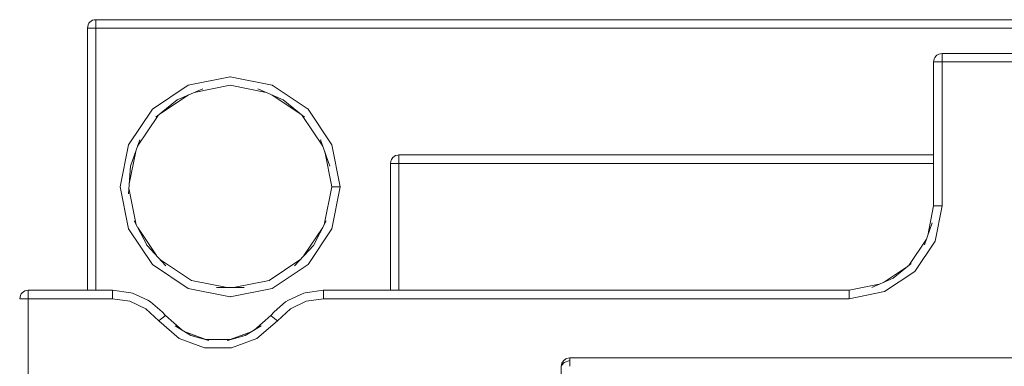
# Model space of a CAD drawing. Header units: millimetres. Extents: x 53746 to 116821, y -810352 to -765802.
# Tile 157 of 256: x 74293 to 74392, y -772083 to -772048. Entities that reach past the tile are written whole.
import ezdxf

# ---------------------------------------------------------------- set-up
doc = ezdxf.new("R2010")
doc.units = ezdxf.units.MM
doc.header["$MEASUREMENT"] = 0
doc.layers.add('Main Cradle Rails', color=7, linetype='Continuous', lineweight=0)
doc.layers.add('Tank and Accumulators', color=7, linetype='Continuous', lineweight=0)

# ---------------------------------------------------------------- blocks, each defined once
blk = doc.blocks.new('*U57')
at = {"layer": 'Tank and Accumulators', "color": 7, "linetype": 'Continuous', "lineweight": 0}
for p, q in [((-10983.554, 16028.6), (-10983.551, 16028.604)), ((-10898.094, 16025.66), (-10898.099, 16025.656)), ((-10898.616, 16024.888), (-10898.618, 16024.875)), ((-10897.771, 16024.875), (-10898.094, 16024.875)), ((-10973.464, 16022.542), (-10973.501, 16022.534)), ((-10969.272, 16023.375), (-10965.044, 16022.534)), ((-10965.013, 16022.514), (-10965.044, 16022.534)), ((-10976.397, 16019.596), (-10973.464, 16021.556)), ((-10965.08, 16021.556), (-10962.148, 16019.596)), ((-10978.582, 16016.398), (-10976.504, 16019.509)), ((-10962.041, 16019.509), (-10959.962, 16016.398)), ((-10961.459, 16020.139), (-10959.063, 16016.554)), ((-10959.055, 16016.513), (-10959.063, 16016.554)), ((-10979.412, 16012.629), (-10978.763, 16015.889)), ((-10959.256, 16014.411), (-10959.255, 16014.407)), ((-10980.31, 16012.391), (-10980.322, 16012.325)), ((-10979.481, 16008.096), (-10980.322, 16012.325)), ((-10978.714, 16008.514), (-10979.443, 16012.176)), ((-10976.682, 16005.408), (-10978.564, 16008.224)), ((-10959.98, 16008.224), (-10961.862, 16005.408)), ((-10959.138, 16007.984), (-10959.063, 16008.096)), ((-10901.102, 16004.423), (-10899.348, 16007.048)), ((-10977.631, 16006.425), (-10977.628, 16006.421)), ((-10977.108, 16004.543), (-10977.086, 16004.511)), ((-10973.501, 16002.116), (-10977.086, 16004.511)), ((-10903.65, 16002.716), (-10901.135, 16004.396)), ((-10989.894, 16001.86), (-10989.887, 16001.861)), ((-10981.041, 16001.918), (-10981.085, 16001.925)), ((-10969.307, 16001.282), (-10969.272, 16001.275)), ((-10975.788, 15999.389), (-10975.791, 15999.391)), ((-10971.715, 15996.967), (-10973.807, 15997.748)), ((-10969.268, 15996.967), (-10967.176, 15997.748)), ((-10971.694, 15996.961), (-10969.288, 15996.961)), ((-10935.775, 15994.867), (-10935.769, 15994.876)), ((-10935.486, 15995.061), (-10935.494, 15995.06)), ((-10935.954, 15994.6), (-10935.95, 15994.605))]:
    blk.add_line(p, q, dxfattribs=at)
at = {"layer": 'Tank and Accumulators', "color": 7, "linetype": 'Continuous', "lineweight": 0, "flags": 128}
for points in [[(-10786.445, 16028.469), (-10786.445, 16028.472), (-10786.483, 16028.6), (-10786.613, 16028.805), (-10786.667, 16028.876), (-10786.943, 16029.06), (-10787.041, 16029.092), (-10787.268, 16029.125), (-10982.768, 16029.125), (-10982.941, 16029.099), (-10983.094, 16029.06), (-10983.227, 16028.984), (-10983.369, 16028.876), (-10983.459, 16028.771), (-10983.554, 16028.6), (-10983.618, 16028.275), (-10983.618, 16001.925), (-10983.618, 16001.925)], [(-10982.775, 16029.123), (-10982.768, 16029.125), (-10982.768, 16029.06), (-10982.768, 16028.876), (-10982.768, 16028.6), (-10982.768, 16028.275), (-10982.77, 16028.275)], [(-10982.79, 16028.275), (-10983.094, 16028.275), (-10983.369, 16028.275), (-10983.554, 16028.275), (-10983.618, 16028.275), (-10983.618, 16028.275)], [(-10787.268, 16028.276), (-10787.268, 16028.275), (-10982.768, 16028.275), (-10982.768, 16001.925)], [(-10899.216, 16007.419), (-10898.618, 16010.425), (-10898.618, 16024.875), (-10898.594, 16025.018), (-10898.554, 16025.2), (-10898.487, 16025.308), (-10898.369, 16025.476), (-10898.282, 16025.549), (-10898.094, 16025.66), (-10897.768, 16025.725), (-10872.268, 16025.725), (-10871.99, 16025.676), (-10871.943, 16025.66), (-10871.667, 16025.476), (-10871.571, 16025.358), (-10871.483, 16025.2), (-10871.447, 16025.077), (-10871.418, 16024.875), (-10871.418, 16010.425), (-10870.821, 16007.419)], [(-10897.768, 16025.725), (-10897.768, 16025.725), (-10897.768, 16025.66), (-10897.768, 16025.476), (-10897.768, 16025.2), (-10897.768, 16024.875), (-10872.268, 16024.875), (-10872.268, 16010.425), (-10871.943, 16010.425), (-10871.667, 16010.425), (-10871.483, 16010.425), (-10871.418, 16010.425), (-10871.418, 16010.425)], [(-10898.618, 16024.875), (-10898.618, 16024.875), (-10898.554, 16024.875), (-10898.369, 16024.875), (-10898.094, 16024.875)], [(-10898.618, 16010.425), (-10898.618, 16010.425), (-10898.554, 16010.425), (-10898.369, 16010.425), (-10898.094, 16010.425), (-10897.768, 16010.425), (-10897.768, 16024.875), (-10897.77, 16024.875)], [(-10979.481, 16016.554), (-10977.086, 16020.139), (-10973.501, 16022.534)], [(-10973.501, 16022.534), (-10969.272, 16023.375), (-10969.318, 16023.366)], [(-10972.889, 16021.806), (-10969.272, 16022.525), (-10965.656, 16021.806)], [(-10965.044, 16022.534), (-10961.459, 16020.139), (-10961.489, 16020.159)], [(-10972.035, 16022.176), (-10972.033, 16022.177), (-10974.588, 16021.067), (-10976.75, 16019.309), (-10976.741, 16019.317)], [(-10963.96, 16021.069), (-10963.956, 16021.067), (-10966.512, 16022.177), (-10966.505, 16022.175)], [(-10974.655, 16021.013), (-10974.588, 16021.067), (-10974.58, 16021.071)], [(-10963.89, 16021.013), (-10963.956, 16021.067), (-10961.795, 16019.309), (-10961.796, 16019.309)], [(-10980.322, 16012.325), (-10979.481, 16016.554), (-10979.49, 16016.51)], [(-10979.29, 16014.407), (-10978.357, 16017.032), (-10978.358, 16017.03)], [(-10959.255, 16014.407), (-10960.188, 16017.032), (-10960.185, 16017.026)], [(-10959.063, 16016.554), (-10958.222, 16012.325), (-10958.23, 16012.37)], [(-10959.781, 16015.889), (-10959.072, 16012.325), (-10959.83, 16008.514)], [(-10898.618, 16015.525), (-10898.618, 16015.525), (-10952.33, 16015.525), (-10952.426, 16015.518), (-10952.655, 16015.46)], [(-10952.33, 16001.925), (-10952.33, 16014.675), (-10952.33, 16015), (-10952.33, 16015.276), (-10952.33, 16015.46), (-10952.33, 16015.525), (-10952.333, 16015.524)], [(-10952.655, 16015.46), (-10952.799, 16015.368), (-10952.931, 16015.276), (-10953.077, 16015.057), (-10953.115, 16015), (-10953.154, 16014.869), (-10953.18, 16014.675), (-10953.18, 16001.925), (-10953.18, 16001.925)], [(-10953.179, 16014.68), (-10953.18, 16014.675), (-10953.116, 16014.675)], [(-10953.078, 16015.056), (-10953.115, 16015), (-10953.116, 16014.996)], [(-10953.116, 16014.675), (-10953.115, 16014.675), (-10952.931, 16014.675), (-10952.655, 16014.675), (-10952.336, 16014.675)], [(-10952.916, 16015.286), (-10952.931, 16015.276), (-10953.07, 16015.067)], [(-10952.332, 16014.675), (-10952.33, 16014.675), (-10898.618, 16014.675)], [(-10979.48, 16011.633), (-10979.48, 16011.627), (-10979.29, 16014.407)], [(-10959.072, 16012.325), (-10959.008, 16012.325), (-10958.823, 16012.325), (-10958.548, 16012.325), (-10958.222, 16012.325), (-10959.063, 16008.096)], [(-10907.118, 16001.075), (-10903.54, 16001.786), (-10900.507, 16003.813), (-10898.48, 16006.846), (-10897.768, 16010.425)], [(-10977.646, 16006.452), (-10977.631, 16006.425), (-10978.913, 16008.899), (-10978.912, 16008.897)], [(-10959.634, 16008.892), (-10959.632, 16008.899), (-10960.913, 16006.425), (-10962.815, 16004.388), (-10962.813, 16004.39)], [(-10898.77, 16008.674), (-10898.765, 16008.689), (-10899.543, 16006.499), (-10899.543, 16006.501)], [(-10977.086, 16004.511), (-10979.481, 16008.096), (-10979.463, 16008.068)], [(-10959.063, 16008.096), (-10961.459, 16004.511), (-10961.415, 16004.577)], [(-10975.734, 16004.393), (-10975.729, 16004.388), (-10977.631, 16006.425)], [(-10969.591, 16002.188), (-10973.176, 16002.901), (-10976.276, 16004.973)], [(-10962.269, 16004.973), (-10965.369, 16002.901), (-10968.953, 16002.188)], [(-10902.517, 16003.272), (-10902.686, 16003.135), (-10900.883, 16004.601), (-10900.907, 16004.581)], [(-10961.459, 16004.511), (-10965.044, 16002.116), (-10969.272, 16001.275)], [(-10904.814, 16002.21), (-10904.817, 16002.209), (-10902.686, 16003.135), (-10902.695, 16003.131)], [(-10990.418, 16001.075), (-10990.354, 16001.4), (-10990.259, 16001.571), (-10990.169, 16001.676), (-10990.027, 16001.784), (-10989.894, 16001.86), (-10989.741, 16001.899), (-10989.568, 16001.925), (-10981.085, 16001.925), (-10979.253, 16001.665), (-10979.091, 16001.626), (-10977.556, 16000.928), (-10977.272, 16000.755), (-10976.121, 15999.761), (-10975.788, 15999.389), (-10974.105, 15997.929)], [(-10989.575, 16001.923), (-10989.568, 16001.925), (-10989.568, 16001.86), (-10989.568, 16001.676), (-10989.568, 16001.4), (-10989.568, 16001.075), (-10989.894, 16001.075), (-10990.169, 16001.075), (-10990.354, 16001.075), (-10990.418, 16001.075)], [(-10981.085, 16001.075), (-10981.085, 16001.4), (-10981.085, 16001.676), (-10981.085, 16001.86), (-10981.085, 16001.925), (-10981.085, 16001.925)], [(-10969.272, 16001.275), (-10973.501, 16002.116), (-10973.462, 16002.108)], [(-10967.887, 16002.188), (-10967.879, 16002.189), (-10970.665, 16002.189)], [(-10966.878, 15997.929), (-10965.195, 15999.389), (-10964.862, 15999.761), (-10963.711, 16000.755), (-10963.427, 16000.928), (-10961.892, 16001.626), (-10961.73, 16001.665), (-10959.898, 16001.925), (-10907.118, 16001.925), (-10904.08, 16002.529)], [(-10959.942, 16001.918), (-10959.898, 16001.925), (-10959.898, 16001.86), (-10959.898, 16001.676), (-10959.898, 16001.4), (-10959.898, 16001.075), (-10907.118, 16001.075), (-10907.118, 16001.4), (-10907.118, 16001.676), (-10907.118, 16001.86), (-10907.118, 16001.925), (-10907.118, 16001.925)], [(-10989.568, 15991.724), (-10989.568, 16001.075), (-10981.085, 16001.075), (-10979.34, 16000.813), (-10977.749, 16000.051), (-10976.45, 15998.856), (-10974.397, 15997.075), (-10971.85, 15996.125), (-10969.132, 15996.125), (-10966.586, 15997.075), (-10964.532, 15998.856), (-10964.786, 15999.06), (-10965.001, 15999.233), (-10965.144, 15999.348), (-10965.195, 15999.389), (-10965.192, 15999.391)], [(-10964.532, 15998.856), (-10963.234, 16000.051), (-10961.643, 16000.813), (-10959.898, 16001.075)], [(-10975.839, 15999.348), (-10975.839, 15999.348), (-10975.982, 15999.233), (-10976.197, 15999.06), (-10976.45, 15998.856)], [(-10975.788, 15999.389), (-10975.788, 15999.389), (-10975.839, 15999.348)], [(-10974.793, 15998.347), (-10974.803, 15998.354), (-10973.213, 15997.387), (-10972.895, 15997.297)], [(-10966.19, 15998.347), (-10966.18, 15998.354), (-10967.77, 15997.387), (-10969.561, 15996.885), (-10969.503, 15996.901)], [(-10973.222, 15997.392), (-10973.213, 15997.387), (-10971.422, 15996.885), (-10971.48, 15996.901)], [(-10968.088, 15997.297), (-10967.77, 15997.387), (-10967.768, 15997.388)], [(-10936.05, 15979.195), (-10936.018, 15979.175), (-10936.018, 15994.275), (-10935.987, 15994.359), (-10935.714, 15994.663), (-10935.168, 15994.876), (-10935.169, 15994.875)], [(-10936.018, 15994.275), (-10936.018, 15994.275), (-10935.954, 15994.6), (-10935.887, 15994.712), (-10935.769, 15994.876), (-10935.624, 15994.973)], [(-10935.502, 15995.054), (-10935.494, 15995.06), (-10935.556, 15995.022), (-10935.743, 15994.889), (-10935.722, 15994.904)], [(-10935.5, 15995.055), (-10935.494, 15995.06), (-10935.34, 15995.098), (-10935.168, 15995.125), (-10834.868, 15995.125), (-10834.641, 15995.092), (-10834.543, 15995.06), (-10834.267, 15994.876), (-10834.213, 15994.805), (-10834.083, 15994.6), (-10834.045, 15994.472), (-10834.045, 15994.469)], [(-10935.168, 15994.282), (-10935.168, 15994.495), (-10935.168, 15994.7), (-10935.168, 15994.876), (-10935.168, 15995.011), (-10935.168, 15995.096), (-10935.168, 15995.125), (-10935.176, 15995.123)]]:
    blk.add_lwpolyline(points, dxfattribs=at)

msp = doc.modelspace()

# ---------------------------------------------------------------- block references
at = {"layer": 'Main Cradle Rails', "color": 7, "linetype": 'Continuous', "lineweight": 0}
msp.add_blockref('*U57', (85283.05, -788076.95), dxfattribs=at)

doc.saveas('drawing.dxf')
